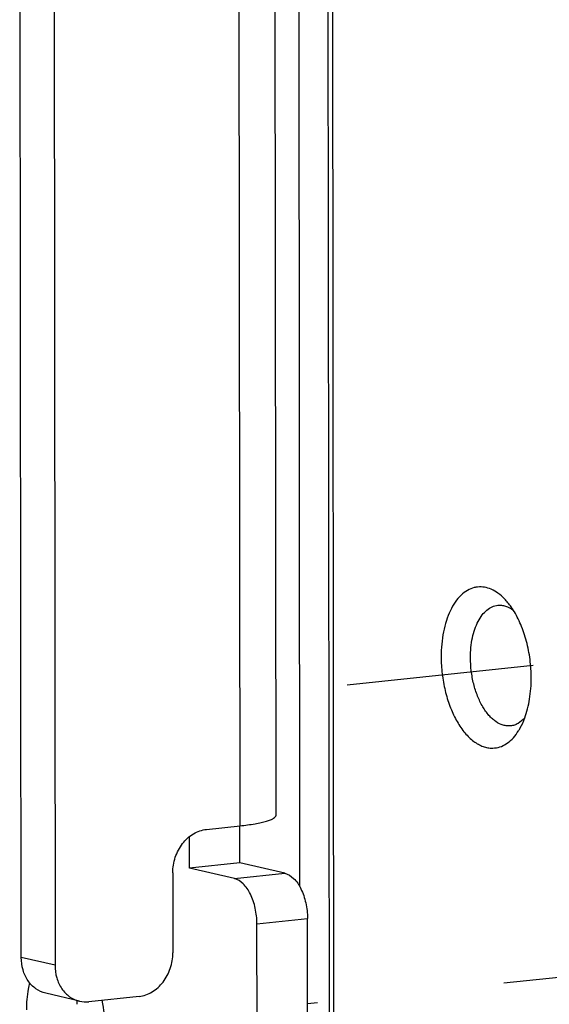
# Model space of a CAD drawing. Header units: millimetres. Extents: x 0 to 2731, y -3524 to -2222.
# Tile 139 of 221: x 1944 to 1957, y -3278 to -3254. Entities that reach past the tile are written whole.
import ezdxf

# ---------------------------------------------------------------- set-up
doc = ezdxf.new("R2010")
doc.units = ezdxf.units.MM
doc.header["$LTSCALE"] = 46.255
doc.linetypes.add('DASHED', pattern=[0.2, 0.1, -0.1])
doc.layers.add('00_COMPONENTS', color=7, linetype='CONTINUOUS')
doc.layers.add('50_ALL_DETAILS', color=7, linetype='CONTINUOUS')

msp = doc.modelspace()

# ---------------------------------------------------------------- linework, layer by layer
at = {"layer": '00_COMPONENTS', "color": 7}
for p, q in [((1951.813, -3166.494), (1951.973, -3323.509)), ((1951.925, -3166.816), (1952.084, -3323.238)), ((1951.162, -3236.031), (1951.202, -3275.026)), ((1950.618, -3273.263), (1950.582, -3237.712)), ((1944.327, -3276.779), (1944.289, -3239.044)), ((1945.122, -3238.955), (1945.161, -3276.974)), ((1948.899, -3273.614), (1949.73, -3273.526)), ((1949.726, -3274.439), (1949.726, -3273.526)), ((1948.48, -3274.572), (1948.479, -3273.795)), ((1949.726, -3274.439), (1948.48, -3274.572)), ((1949.591, -3274.832), (1948.48, -3274.572)), ((1950.838, -3274.7), (1949.726, -3274.439)), ((1948.069, -3274.69), (1948.071, -3276.665)), ((1950.155, -3282.863), (1950.148, -3275.95)), ((1951.402, -3282.73), (1951.395, -3275.818)), ((1945.764, -3277.86), (1944.93, -3277.664)), ((1947.24, -3277.741), (1945.993, -3277.874))]:
    msp.add_line(p, q, dxfattribs=at)
at = {"layer": '00_COMPONENTS', "color": 4}
for p, q in [((1949.73, -3273.526), (1949.694, -3237.975)), ((1949.591, -3274.832), (1950.838, -3274.7)), ((1950.148, -3275.95), (1951.395, -3275.818)), ((1945.161, -3276.974), (1944.327, -3276.779))]:
    msp.add_line(p, q, dxfattribs=at)
at = {"layer": '00_COMPONENTS', "color": 7}
for centre, radius, start, end in [((1955.662, -3268.229), 0.607, 96.5192, 103.9797), ((1955.661, -3268.224), 0.602, 96.0695, 96.5028), ((1955.956, -3270.999), 0.607, 268.1579, 275.5852), ((1955.956, -3271.004), 0.602, 275.6013, 276.0695), ((1948.717, -3277.934), 3.016, 178.5399, 180.0597), ((1948.695, -3277.934), 2.994, 178.2987, 178.5386), ((1943.246, -3278.53), 3.153, 0.0679, 12.6756)]:
    msp.add_arc(centre, radius, start, end, dxfattribs=at)
for points, knots in [([(1955.515, -3267.64), (1955.455, -3267.655), (1955.336, -3267.705), (1955.176, -3267.829), (1955.035, -3268), (1954.915, -3268.212), (1954.819, -3268.461), (1954.749, -3268.739), (1954.706, -3269.04), (1954.697, -3269.248), (1954.697, -3269.354)], [0, 0, 0, 0, 0.090992, 0.189167, 0.297634, 0.417783, 0.549571, 0.691886, 0.842837, 1, 1, 1, 1]), ([(1956.259, -3267.916), (1956.21, -3267.865), (1956.108, -3267.776), (1955.941, -3267.678), (1955.769, -3267.624), (1955.653, -3267.62), (1955.597, -3267.626)], [0, 0, 0, 0, 0.282301, 0.538875, 0.775128, 1, 1, 1, 1]), ([(1956.477, -3268.196), (1956.461, -3268.17), (1956.395, -3268.071), (1956.32, -3267.978), (1956.259, -3267.916)], [0, 0, 0, 0, 0.262314, 1, 1, 1, 1]), ([(1955.42, -3269.372), (1955.42, -3269.288), (1955.428, -3269.123), (1955.463, -3268.886), (1955.522, -3268.669), (1955.602, -3268.477), (1955.702, -3268.317), (1955.819, -3268.193), (1955.951, -3268.108), (1956.047, -3268.082), (1956.095, -3268.077)], [0, 0, 0, 0, 0.159592, 0.312336, 0.455526, 0.587121, 0.706076, 0.812733, 0.909281, 1, 1, 1, 1]), ([(1956.095, -3268.077), (1956.126, -3268.073), (1956.192, -3268.074), (1956.326, -3268.102), (1956.42, -3268.153), (1956.477, -3268.195)], [0, 0, 0, 0, 0.234123, 0.475308, 1, 1, 1, 1]), ([(1956.92, -3269.875), (1956.92, -3269.722), (1956.9, -3269.416), (1956.814, -3268.972), (1956.677, -3268.56), (1956.549, -3268.309), (1956.477, -3268.196)], [0, 0, 0, 0, 0.261764, 0.521786, 0.770611, 1, 1, 1, 1]), ([(1954.697, -3269.354), (1954.697, -3269.493), (1954.714, -3269.773), (1954.786, -3270.181), (1954.902, -3270.565), (1955.056, -3270.908), (1955.243, -3271.197), (1955.427, -3271.388), (1955.583, -3271.498), (1955.7, -3271.557), (1955.817, -3271.595), (1955.897, -3271.605), (1955.937, -3271.606)], [0, 0, 0, 0, 0.15103, 0.301595, 0.447109, 0.583437, 0.707352, 0.817112, 0.866845, 0.913488, 0.957609, 1, 1, 1, 1]), ([(1956.412, -3271.057), (1956.382, -3271.06), (1956.32, -3271.061), (1956.193, -3271.036), (1956.07, -3270.973), (1955.957, -3270.883), (1955.842, -3270.764), (1955.712, -3270.579), (1955.587, -3270.316), (1955.493, -3270.018), (1955.434, -3269.7), (1955.42, -3269.481), (1955.42, -3269.372)], [0, 0, 0, 0, 0.042369, 0.085891, 0.17992, 0.232038, 0.287904, 0.410805, 0.547333, 0.694133, 0.846702, 1, 1, 1, 1]), ([(1956.761, -3270.861), (1956.816, -3270.711), (1956.896, -3270.384), (1956.921, -3270.049), (1956.92, -3269.875)], [0, 0, 0, 0, 0.477995, 1, 1, 1, 1]), ([(1956.761, -3270.861), (1956.713, -3270.914), (1956.632, -3270.984), (1956.507, -3271.04), (1956.443, -3271.054), (1956.412, -3271.057)], [0, 0, 0, 0, 0.524681, 0.765869, 1, 1, 1, 1]), ([(1956.606, -3271.18), (1956.621, -3271.157), (1956.681, -3271.054), (1956.729, -3270.945), (1956.761, -3270.861)], [0, 0, 0, 0, 0.237879, 1, 1, 1, 1]), ([(1956.02, -3271.603), (1956.076, -3271.597), (1956.189, -3271.569), (1956.346, -3271.48), (1956.488, -3271.348), (1956.568, -3271.24), (1956.606, -3271.18)], [0, 0, 0, 0, 0.224875, 0.461129, 0.717703, 1, 1, 1, 1]), ([(1949.73, -3273.526), (1949.854, -3273.513), (1950.029, -3273.49), (1950.247, -3273.448), (1950.375, -3273.416), (1950.478, -3273.381), (1950.562, -3273.343), (1950.618, -3273.295), (1950.618, -3273.263)], [0, 0, 0, 0, 0.393364, 0.557656, 0.697258, 0.810777, 0.897776, 1, 1, 1, 1]), ([(1948.069, -3274.69), (1948.068, -3274.56), (1948.111, -3274.3), (1948.29, -3273.959), (1948.56, -3273.708), (1948.787, -3273.626), (1948.899, -3273.614)], [0, 0, 0, 0, 0.264651, 0.525492, 0.771711, 1, 1, 1, 1]), ([(1950.838, -3274.7), (1950.918, -3274.719), (1951.083, -3274.828), (1951.253, -3275.092), (1951.367, -3275.434), (1951.395, -3275.688), (1951.395, -3275.818)], [0, 0, 0, 0, 0.187081, 0.424702, 0.704279, 1, 1, 1, 1]), ([(1950.148, -3275.95), (1950.148, -3275.82), (1950.12, -3275.566), (1950.006, -3275.224), (1949.836, -3274.961), (1949.671, -3274.851), (1949.591, -3274.832)], [0, 0, 0, 0, 0.295721, 0.575298, 0.812919, 1, 1, 1, 1]), ([(1947.24, -3277.741), (1947.352, -3277.729), (1947.579, -3277.647), (1947.849, -3277.396), (1948.028, -3277.055), (1948.071, -3276.795), (1948.071, -3276.665)], [0, 0, 0, 0, 0.228289, 0.474508, 0.735349, 1, 1, 1, 1]), ([(1944.93, -3277.664), (1944.844, -3277.644), (1944.675, -3277.566), (1944.478, -3277.359), (1944.355, -3277.086), (1944.327, -3276.883), (1944.327, -3276.779)], [0, 0, 0, 0, 0.23093, 0.472127, 0.728909, 1, 1, 1, 1]), ([(1945.161, -3276.974), (1945.161, -3277.078), (1945.188, -3277.282), (1945.312, -3277.555), (1945.508, -3277.762), (1945.678, -3277.839), (1945.764, -3277.86)], [0, 0, 0, 0, 0.271091, 0.527873, 0.76907, 1, 1, 1, 1]), ([(1944.533, -3277.405), (1944.519, -3277.457), (1944.472, -3277.675), (1944.454, -3277.9), (1944.454, -3278.07)], [0, 0, 0, 0, 0.238992, 1, 1, 1, 1])]:
    msp.add_open_spline(points, degree=3, knots=knots, dxfattribs=at)
msp.add_open_spline([(1945.764, -3277.86), (1945.839, -3277.877), (1945.917, -3277.882), (1945.993, -3277.874)], degree=3, dxfattribs=at)
at = {"layer": '50_ALL_DETAILS', "color": 7, "linetype": 'DASHED'}
for p, q in [((1956.971, -3269.566), (1950.615, -3270.238)), ((1979.24, -3274.983), (1951.397, -3277.928))]:
    msp.add_line(p, q, dxfattribs=at)

doc.saveas('drawing.dxf')
